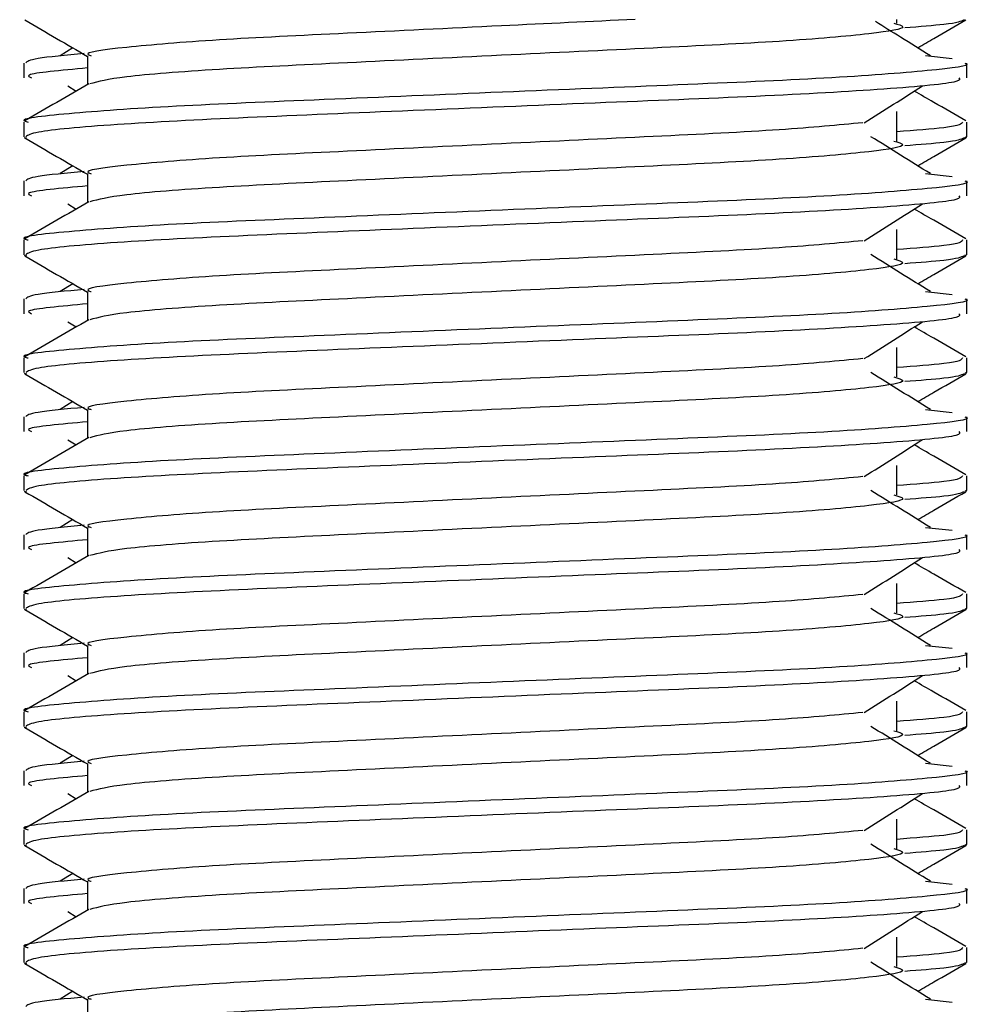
# Model space of a CAD drawing. Header units: millimetres. Extents: x 0 to 420, y 0 to 297.
# Tile 56 of 112: x 139.22 to 139.641, y 205.776 to 206.21. Entities that reach past the tile are written whole.
import ezdxf

# ---------------------------------------------------------------- set-up
doc = ezdxf.new("R2010")
doc.units = ezdxf.units.MM

msp = doc.modelspace()

# ---------------------------------------------------------------- linework, layer by layer
at = {"color": 7, "linetype": 'Continuous', "lineweight": 25}
for p, q in [((139.60794, 206.20888), (139.60794, 206.2105)), ((139.24372, 206.19798), (139.23809, 206.1945)), ((139.22204, 206.19125), (139.22204, 206.18473)), ((139.25023, 206.19448), (139.25023, 206.18176)), ((139.62062, 206.19451), (139.63236, 206.19324)), ((139.63877, 206.18473), (139.63877, 206.19125)), ((139.24152, 206.18118), (139.24521, 206.17885)), ((139.60794, 206.15679), (139.60794, 206.16981)), ((139.22204, 206.16518), (139.22204, 206.15869)), ((139.63877, 206.15869), (139.63877, 206.16518)), ((139.22216, 206.15841), (139.22321, 206.15818)), ((139.63786, 206.15869), (139.63864, 206.15841)), ((139.24372, 206.14589), (139.23809, 206.14241)), ((139.22204, 206.13916), (139.22204, 206.13264)), ((139.25023, 206.14239), (139.25023, 206.12967)), ((139.62062, 206.14242), (139.63236, 206.14115)), ((139.63877, 206.13264), (139.63877, 206.13916)), ((139.24152, 206.12909), (139.24521, 206.12676)), ((139.60794, 206.10469), (139.60794, 206.11772)), ((139.22204, 206.11309), (139.22204, 206.1066)), ((139.63877, 206.1066), (139.63877, 206.11309)), ((139.22216, 206.10632), (139.22321, 206.10609)), ((139.63786, 206.1066), (139.63864, 206.10632)), ((139.24372, 206.0938), (139.23809, 206.09031)), ((139.22204, 206.08706), (139.22204, 206.08055)), ((139.25023, 206.0903), (139.25023, 206.07757)), ((139.62062, 206.09033), (139.63236, 206.08906)), ((139.63877, 206.08055), (139.63877, 206.08706)), ((139.24152, 206.07699), (139.24521, 206.07467)), ((139.60794, 206.0526), (139.60794, 206.06563)), ((139.22204, 206.061), (139.22204, 206.05451)), ((139.63877, 206.05451), (139.63877, 206.061)), ((139.22216, 206.05423), (139.22321, 206.05399)), ((139.63786, 206.05451), (139.63864, 206.05423)), ((139.24372, 206.04171), (139.23809, 206.03822)), ((139.22204, 206.03497), (139.22204, 206.02846)), ((139.25023, 206.03821), (139.25023, 206.02548)), ((139.62062, 206.03823), (139.63236, 206.03697)), ((139.63877, 206.02846), (139.63877, 206.03497)), ((139.24152, 206.0249), (139.24521, 206.02258)), ((139.60794, 206.00051), (139.60794, 206.01353)), ((139.22204, 206.00891), (139.22204, 206.00241)), ((139.63877, 206.00241), (139.63877, 206.00891)), ((139.22216, 206.00214), (139.22321, 206.0019)), ((139.63786, 206.00241), (139.63864, 206.00214)), ((139.24372, 205.98962), (139.23809, 205.98613)), ((139.22204, 205.98288), (139.22204, 205.97637)), ((139.25023, 205.98611), (139.25023, 205.97339)), ((139.62062, 205.98614), (139.63236, 205.98488)), ((139.63877, 205.97637), (139.63877, 205.98288)), ((139.24152, 205.97281), (139.24521, 205.97048)), ((139.60794, 205.94842), (139.60794, 205.96144)), ((139.22204, 205.95681), (139.22204, 205.95032)), ((139.63877, 205.95032), (139.63877, 205.95681)), ((139.22216, 205.95005), (139.22321, 205.94981)), ((139.63786, 205.95032), (139.63864, 205.95005)), ((139.24372, 205.93752), (139.23809, 205.93404)), ((139.22204, 205.93079), (139.22204, 205.92428)), ((139.25023, 205.93402), (139.25023, 205.9213)), ((139.62062, 205.93405), (139.63236, 205.93279)), ((139.63877, 205.92428), (139.63877, 205.93079)), ((139.24152, 205.92072), (139.24521, 205.91839)), ((139.60794, 205.89633), (139.60794, 205.90935)), ((139.22204, 205.90472), (139.22204, 205.89823)), ((139.63877, 205.89823), (139.63877, 205.90472)), ((139.22216, 205.89795), (139.22321, 205.89772)), ((139.63786, 205.89823), (139.63864, 205.89795)), ((139.24372, 205.88543), (139.23809, 205.88195)), ((139.22204, 205.8787), (139.22204, 205.87218)), ((139.25023, 205.88193), (139.25023, 205.86921)), ((139.62062, 205.88196), (139.63236, 205.88069)), ((139.63877, 205.87218), (139.63877, 205.8787)), ((139.24152, 205.86863), (139.24521, 205.8663)), ((139.60794, 205.84424), (139.60794, 205.85726)), ((139.22204, 205.85263), (139.22204, 205.84614)), ((139.63877, 205.84614), (139.63877, 205.85263)), ((139.22216, 205.84586), (139.22321, 205.84563)), ((139.63786, 205.84614), (139.63864, 205.84586)), ((139.24372, 205.83334), (139.23809, 205.82986)), ((139.22204, 205.8266), (139.22204, 205.82009)), ((139.25023, 205.82984), (139.25023, 205.81712)), ((139.62062, 205.82987), (139.63236, 205.8286)), ((139.63877, 205.82009), (139.63877, 205.8266)), ((139.24152, 205.81654), (139.24521, 205.81421)), ((139.60794, 205.79214), (139.60794, 205.80517)), ((139.22204, 205.80054), (139.22204, 205.79405)), ((139.63877, 205.79405), (139.63877, 205.80054)), ((139.22216, 205.79377), (139.22321, 205.79354)), ((139.63786, 205.79405), (139.63864, 205.79377)), ((139.24372, 205.78125), (139.23809, 205.77776)), ((139.25023, 205.77775), (139.25023, 205.76502)), ((139.62062, 205.77778), (139.63236, 205.77651))]:
    msp.add_line(p, q, dxfattribs=at)
for points, knots in [([(139.22246, 206.21029), (139.22717, 206.20756), (139.23643, 206.2022), (139.24568, 206.19684), (139.25023, 206.19421)], [0, 0, 0, 0, 0.508867, 1, 1, 1, 1]), ([(139.49219, 206.2105), (139.47264, 206.20957), (139.43069, 206.20758), (139.36428, 206.20433), (139.30465, 206.20151), (139.26508, 206.19815), (139.24742, 206.1958), (139.25138, 206.19463), (139.25191, 206.19447)], [0, 0, 0, 0, 0.1751641, 0.375954, 0.5690694, 0.7698149, 0.9688007, 1, 1, 1, 1]), ([(139.60651, 206.2089), (139.60843, 206.20835), (139.61386, 206.20679), (139.59885, 206.20421), (139.55974, 206.20077), (139.5013, 206.1979), (139.43302, 206.19467), (139.36421, 206.19131), (139.30534, 206.18849), (139.26282, 206.18515), (139.25501, 206.18307), (139.2512, 206.18205)], [0, 0, 0, 0, 0.063807, 0.180322, 0.300081, 0.415215, 0.533317, 0.652534, 0.767193, 0.886384, 1, 1, 1, 1]), ([(139.62271, 206.1945), (139.61832, 206.19722), (139.61021, 206.20224), (139.60212, 206.20726), (139.59841, 206.20957)], [0, 0, 0, 0, 0.541277, 1, 1, 1, 1]), ([(139.63759, 206.21027), (139.63621, 206.20962), (139.63387, 206.20852), (139.61789, 206.20729), (139.6114, 206.20679)], [0, 0, 0, 0, 0.593794, 1, 1, 1, 1]), ([(139.61709, 206.19798), (139.61946, 206.19936), (139.62655, 206.20346), (139.63364, 206.20756), (139.63835, 206.21029)], [0, 0, 0, 0, 0.335187, 1, 1, 1, 1]), ([(139.24878, 206.19544), (139.24076, 206.19469), (139.2249, 206.19322), (139.22358, 206.1919), (139.22293, 206.19125)], [0, 0, 0, 0, 0.505585, 1, 1, 1, 1]), ([(139.63788, 206.19125), (139.63816, 206.19115), (139.64154, 206.19005), (139.62429, 206.18793), (139.58021, 206.18449), (139.51235, 206.18162), (139.43338, 206.17839), (139.35408, 206.17503), (139.28493, 206.17221), (139.23923, 206.16885), (139.21879, 206.1665), (139.22334, 206.16534), (139.22395, 206.16518)], [0, 0, 0, 0, 0.0110241, 0.1311888, 0.2546953, 0.3734373, 0.495237, 0.6181845, 0.7364377, 0.859358, 0.981202, 1, 1, 1, 1]), ([(139.25023, 206.18906), (139.23841, 206.188), (139.22153, 206.18648), (139.2246, 206.18514), (139.22552, 206.18473)], [0, 0, 0, 0, 0.700207, 1, 1, 1, 1]), ([(139.63528, 206.18473), (139.6357, 206.18418), (139.63687, 206.18262), (139.60571, 206.17973), (139.54921, 206.17649), (139.4745, 206.17362), (139.39402, 206.17019), (139.31836, 206.16714), (139.25927, 206.16411), (139.22631, 206.16104), (139.2239, 206.15935), (139.22294, 206.15869)], [0, 0, 0, 0, 0.068754, 0.191591, 0.313424, 0.432053, 0.555484, 0.675715, 0.795706, 0.919174, 1, 1, 1, 1]), ([(139.25077, 206.18207), (139.24606, 206.17934), (139.23663, 206.17389), (139.22721, 206.16843), (139.2225, 206.16571)], [0, 0, 0, 0, 0.499935, 1, 1, 1, 1]), ([(139.59342, 206.16486), (139.59773, 206.16758), (139.60634, 206.17302), (139.61497, 206.17846), (139.61929, 206.18118)], [0, 0, 0, 0, 0.49999, 1, 1, 1, 1]), ([(139.63831, 206.16571), (139.63359, 206.16843), (139.62602, 206.17281), (139.61845, 206.1772), (139.6156, 206.17885)], [0, 0, 0, 0, 0.622406, 1, 1, 1, 1]), ([(139.63685, 206.16518), (139.63646, 206.16437), (139.63581, 206.16303), (139.61584, 206.16152), (139.60794, 206.16092)], [0, 0, 0, 0, 0.604248, 1, 1, 1, 1]), ([(139.59289, 206.16488), (139.58187, 206.16382), (139.55951, 206.16166), (139.50102, 206.15882), (139.43305, 206.1556), (139.36439, 206.15224), (139.30462, 206.14942), (139.26509, 206.14606), (139.24742, 206.14371), (139.25138, 206.14254), (139.25191, 206.14238)], [0, 0, 0, 0, 0.134031, 0.271937, 0.413399, 0.556196, 0.693534, 0.836299, 0.977812, 1, 1, 1, 1]), ([(139.22246, 206.15819), (139.22717, 206.15547), (139.23643, 206.15011), (139.24568, 206.14475), (139.25023, 206.14212)], [0, 0, 0, 0, 0.508867, 1, 1, 1, 1]), ([(139.60651, 206.15681), (139.60843, 206.15626), (139.61386, 206.1547), (139.59885, 206.15212), (139.55974, 206.14868), (139.5013, 206.1458), (139.43302, 206.14258), (139.36421, 206.13922), (139.30534, 206.1364), (139.26282, 206.13306), (139.25501, 206.13098), (139.2512, 206.12996)], [0, 0, 0, 0, 0.0638066, 0.1803218, 0.300081, 0.415215, 0.5333173, 0.6525337, 0.7671935, 0.8863835, 1, 1, 1, 1]), ([(139.62271, 206.14241), (139.61832, 206.14512), (139.60954, 206.15056), (139.60078, 206.156), (139.59641, 206.15872)], [0, 0, 0, 0, 0.500011, 1, 1, 1, 1]), ([(139.63759, 206.15818), (139.63621, 206.15753), (139.63387, 206.15643), (139.61789, 206.1552), (139.6114, 206.1547)], [0, 0, 0, 0, 0.593794, 1, 1, 1, 1]), ([(139.61709, 206.14589), (139.61946, 206.14727), (139.62655, 206.15137), (139.63364, 206.15547), (139.63835, 206.15819)], [0, 0, 0, 0, 0.335187, 1, 1, 1, 1]), ([(139.24878, 206.14334), (139.24076, 206.1426), (139.2249, 206.14113), (139.22358, 206.13981), (139.22293, 206.13916)], [0, 0, 0, 0, 0.505585, 1, 1, 1, 1]), ([(139.63788, 206.13916), (139.63816, 206.13906), (139.64154, 206.13796), (139.62429, 206.13584), (139.58021, 206.1324), (139.51235, 206.12953), (139.43338, 206.1263), (139.35408, 206.12294), (139.28493, 206.12011), (139.23923, 206.11676), (139.21879, 206.11441), (139.22334, 206.11324), (139.22395, 206.11309)], [0, 0, 0, 0, 0.011024, 0.131189, 0.254695, 0.373437, 0.495237, 0.618184, 0.736438, 0.859358, 0.981202, 1, 1, 1, 1]), ([(139.25023, 206.13697), (139.23841, 206.13591), (139.22153, 206.13439), (139.2246, 206.13305), (139.22552, 206.13264)], [0, 0, 0, 0, 0.700207, 1, 1, 1, 1]), ([(139.63528, 206.13264), (139.6357, 206.13208), (139.63687, 206.13053), (139.60571, 206.12764), (139.54921, 206.1244), (139.4745, 206.12153), (139.39402, 206.11809), (139.31836, 206.11504), (139.25927, 206.11202), (139.22631, 206.10894), (139.2239, 206.10726), (139.22294, 206.1066)], [0, 0, 0, 0, 0.068754, 0.191591, 0.313424, 0.432053, 0.555484, 0.675715, 0.795706, 0.919174, 1, 1, 1, 1]), ([(139.25077, 206.12998), (139.24606, 206.12725), (139.23663, 206.12179), (139.22721, 206.11634), (139.2225, 206.11362)], [0, 0, 0, 0, 0.499935, 1, 1, 1, 1]), ([(139.59342, 206.11277), (139.59773, 206.11549), (139.60634, 206.12093), (139.61497, 206.12637), (139.61929, 206.12909)], [0, 0, 0, 0, 0.49999, 1, 1, 1, 1]), ([(139.63831, 206.11362), (139.63359, 206.11634), (139.62602, 206.12072), (139.61845, 206.1251), (139.6156, 206.12676)], [0, 0, 0, 0, 0.622406, 1, 1, 1, 1]), ([(139.59289, 206.11279), (139.58187, 206.11173), (139.55951, 206.10956), (139.50102, 206.10673), (139.43305, 206.10351), (139.36439, 206.10015), (139.30462, 206.09732), (139.26509, 206.09397), (139.24742, 206.09162), (139.25138, 206.09045), (139.25191, 206.09029)], [0, 0, 0, 0, 0.134031, 0.271937, 0.413399, 0.556196, 0.693534, 0.836299, 0.977812, 1, 1, 1, 1]), ([(139.63685, 206.11309), (139.63646, 206.11228), (139.63581, 206.11094), (139.61584, 206.10942), (139.60794, 206.10882)], [0, 0, 0, 0, 0.604248, 1, 1, 1, 1]), ([(139.22246, 206.1061), (139.22717, 206.10338), (139.23643, 206.09802), (139.24568, 206.09266), (139.25023, 206.09003)], [0, 0, 0, 0, 0.508867, 1, 1, 1, 1]), ([(139.60651, 206.10472), (139.60843, 206.10417), (139.61386, 206.10261), (139.59885, 206.10003), (139.55974, 206.09659), (139.5013, 206.09371), (139.43302, 206.09049), (139.36421, 206.08712), (139.30534, 206.08431), (139.26282, 206.08097), (139.25501, 206.07888), (139.2512, 206.07787)], [0, 0, 0, 0, 0.063807, 0.180322, 0.300081, 0.415215, 0.533317, 0.652534, 0.767193, 0.886384, 1, 1, 1, 1]), ([(139.62271, 206.09031), (139.61832, 206.09303), (139.60954, 206.09847), (139.60078, 206.10391), (139.59641, 206.10663)], [0, 0, 0, 0, 0.500011, 1, 1, 1, 1]), ([(139.63759, 206.10609), (139.63621, 206.10543), (139.63387, 206.10434), (139.61789, 206.10311), (139.6114, 206.10261)], [0, 0, 0, 0, 0.5937937, 1, 1, 1, 1]), ([(139.61709, 206.0938), (139.61946, 206.09517), (139.62655, 206.09928), (139.63364, 206.10338), (139.63835, 206.1061)], [0, 0, 0, 0, 0.335187, 1, 1, 1, 1]), ([(139.24878, 206.09125), (139.24076, 206.09051), (139.2249, 206.08904), (139.22358, 206.08772), (139.22293, 206.08706)], [0, 0, 0, 0, 0.505585, 1, 1, 1, 1]), ([(139.63788, 206.08706), (139.63816, 206.08697), (139.64154, 206.08587), (139.62429, 206.08375), (139.58021, 206.08031), (139.51235, 206.07743), (139.43338, 206.07421), (139.35408, 206.07085), (139.28493, 206.06802), (139.23923, 206.06466), (139.21879, 206.06232), (139.22334, 206.06115), (139.22395, 206.061)], [0, 0, 0, 0, 0.011024, 0.131189, 0.254695, 0.373437, 0.495237, 0.618184, 0.736438, 0.859358, 0.981202, 1, 1, 1, 1]), ([(139.25023, 206.08488), (139.23841, 206.08381), (139.22153, 206.0823), (139.2246, 206.08095), (139.22552, 206.08055)], [0, 0, 0, 0, 0.700207, 1, 1, 1, 1]), ([(139.63528, 206.08055), (139.6357, 206.07999), (139.63687, 206.07844), (139.60571, 206.07554), (139.54921, 206.07231), (139.4745, 206.06944), (139.39402, 206.066), (139.31836, 206.06295), (139.25927, 206.05993), (139.22631, 206.05685), (139.2239, 206.05517), (139.22294, 206.05451)], [0, 0, 0, 0, 0.068754, 0.191591, 0.313424, 0.432053, 0.555484, 0.675715, 0.795706, 0.919174, 1, 1, 1, 1]), ([(139.25077, 206.07788), (139.24606, 206.07516), (139.23663, 206.0697), (139.22721, 206.06425), (139.2225, 206.06152)], [0, 0, 0, 0, 0.499935, 1, 1, 1, 1]), ([(139.59342, 206.06068), (139.59773, 206.0634), (139.60634, 206.06884), (139.61497, 206.07427), (139.61929, 206.07699)], [0, 0, 0, 0, 0.49999, 1, 1, 1, 1]), ([(139.63831, 206.06152), (139.63359, 206.06425), (139.62602, 206.06863), (139.61845, 206.07301), (139.6156, 206.07467)], [0, 0, 0, 0, 0.622406, 1, 1, 1, 1]), ([(139.59289, 206.0607), (139.58187, 206.05963), (139.55951, 206.05747), (139.50102, 206.05464), (139.43305, 206.05142), (139.36439, 206.04806), (139.30462, 206.04523), (139.26509, 206.04187), (139.24742, 206.03953), (139.25138, 206.03836), (139.25191, 206.0382)], [0, 0, 0, 0, 0.134031, 0.271937, 0.413399, 0.556196, 0.693534, 0.836299, 0.977812, 1, 1, 1, 1]), ([(139.63685, 206.061), (139.63646, 206.06019), (139.63581, 206.05885), (139.61584, 206.05733), (139.60794, 206.05673)], [0, 0, 0, 0, 0.604248, 1, 1, 1, 1]), ([(139.22246, 206.05401), (139.22717, 206.05128), (139.23643, 206.04593), (139.24568, 206.04057), (139.25023, 206.03794)], [0, 0, 0, 0, 0.508867, 1, 1, 1, 1]), ([(139.60651, 206.05263), (139.60843, 206.05208), (139.61386, 206.05052), (139.59885, 206.04794), (139.55974, 206.0445), (139.5013, 206.04162), (139.43302, 206.0384), (139.36421, 206.03503), (139.30534, 206.03221), (139.26282, 206.02888), (139.25501, 206.02679), (139.2512, 206.02578)], [0, 0, 0, 0, 0.063807, 0.180322, 0.300081, 0.415215, 0.533317, 0.652534, 0.767193, 0.886384, 1, 1, 1, 1]), ([(139.62271, 206.03822), (139.61832, 206.04094), (139.60954, 206.04638), (139.60078, 206.05182), (139.59641, 206.05454)], [0, 0, 0, 0, 0.5000108, 1, 1, 1, 1]), ([(139.63759, 206.05399), (139.63621, 206.05334), (139.63387, 206.05224), (139.61789, 206.05102), (139.6114, 206.05052)], [0, 0, 0, 0, 0.593794, 1, 1, 1, 1]), ([(139.61709, 206.04171), (139.61946, 206.04308), (139.62655, 206.04718), (139.63364, 206.05128), (139.63835, 206.05401)], [0, 0, 0, 0, 0.335187, 1, 1, 1, 1]), ([(139.24878, 206.03916), (139.24076, 206.03842), (139.2249, 206.03695), (139.22358, 206.03563), (139.22293, 206.03497)], [0, 0, 0, 0, 0.505585, 1, 1, 1, 1]), ([(139.63788, 206.03497), (139.63816, 206.03488), (139.64154, 206.03378), (139.62429, 206.03166), (139.58021, 206.02822), (139.51235, 206.02534), (139.43338, 206.02212), (139.35408, 206.01875), (139.28493, 206.01593), (139.23923, 206.01257), (139.21879, 206.01023), (139.22334, 206.00906), (139.22395, 206.00891)], [0, 0, 0, 0, 0.0110241, 0.1311888, 0.2546953, 0.3734373, 0.495237, 0.6181845, 0.7364377, 0.859358, 0.981202, 1, 1, 1, 1]), ([(139.25023, 206.03278), (139.23841, 206.03172), (139.22153, 206.03021), (139.2246, 206.02886), (139.22552, 206.02846)], [0, 0, 0, 0, 0.700207, 1, 1, 1, 1]), ([(139.25077, 206.02579), (139.24606, 206.02307), (139.23663, 206.01761), (139.22721, 206.01216), (139.2225, 206.00943)], [0, 0, 0, 0, 0.499935, 1, 1, 1, 1]), ([(139.63528, 206.02846), (139.6357, 206.0279), (139.63687, 206.02635), (139.60571, 206.02345), (139.54921, 206.02022), (139.4745, 206.01735), (139.39402, 206.01391), (139.31836, 206.01086), (139.25927, 206.00784), (139.22631, 206.00476), (139.2239, 206.00308), (139.22294, 206.00241)], [0, 0, 0, 0, 0.068754, 0.191591, 0.313424, 0.432053, 0.555484, 0.675715, 0.795706, 0.919174, 1, 1, 1, 1]), ([(139.59342, 206.00859), (139.59773, 206.01131), (139.60634, 206.01675), (139.61497, 206.02218), (139.61929, 206.0249)], [0, 0, 0, 0, 0.49999, 1, 1, 1, 1]), ([(139.63831, 206.00943), (139.63359, 206.01216), (139.62602, 206.01654), (139.61845, 206.02092), (139.6156, 206.02258)], [0, 0, 0, 0, 0.622406, 1, 1, 1, 1]), ([(139.59289, 206.00861), (139.58187, 206.00754), (139.55951, 206.00538), (139.50102, 206.00255), (139.43305, 205.99933), (139.36439, 205.99596), (139.30462, 205.99314), (139.26509, 205.98978), (139.24742, 205.98743), (139.25138, 205.98627), (139.25191, 205.98611)], [0, 0, 0, 0, 0.134031, 0.271937, 0.413399, 0.556196, 0.693534, 0.836299, 0.977812, 1, 1, 1, 1]), ([(139.63685, 206.00891), (139.63646, 206.0081), (139.63581, 206.00676), (139.61584, 206.00524), (139.60794, 206.00464)], [0, 0, 0, 0, 0.604248, 1, 1, 1, 1]), ([(139.22246, 206.00192), (139.22717, 205.99919), (139.23643, 205.99384), (139.24568, 205.98848), (139.25023, 205.98584)], [0, 0, 0, 0, 0.508867, 1, 1, 1, 1]), ([(139.60651, 206.00054), (139.60843, 205.99998), (139.61386, 205.99842), (139.59885, 205.99585), (139.55974, 205.99241), (139.5013, 205.98953), (139.43302, 205.9863), (139.36421, 205.98294), (139.30534, 205.98012), (139.26282, 205.97678), (139.25501, 205.9747), (139.2512, 205.97368)], [0, 0, 0, 0, 0.063807, 0.180322, 0.300081, 0.415215, 0.533317, 0.652534, 0.767193, 0.886384, 1, 1, 1, 1]), ([(139.62271, 205.98613), (139.61832, 205.98885), (139.60954, 205.99429), (139.60078, 205.99973), (139.59641, 206.00244)], [0, 0, 0, 0, 0.500011, 1, 1, 1, 1]), ([(139.63759, 206.0019), (139.63621, 206.00125), (139.63387, 206.00015), (139.61789, 205.99893), (139.6114, 205.99843)], [0, 0, 0, 0, 0.593794, 1, 1, 1, 1]), ([(139.61709, 205.98962), (139.61946, 205.99099), (139.62655, 205.99509), (139.63364, 205.99919), (139.63835, 206.00192)], [0, 0, 0, 0, 0.335187, 1, 1, 1, 1]), ([(139.24878, 205.98707), (139.24076, 205.98633), (139.2249, 205.98486), (139.22358, 205.98353), (139.22293, 205.98288)], [0, 0, 0, 0, 0.505585, 1, 1, 1, 1]), ([(139.63788, 205.98288), (139.63816, 205.98279), (139.64154, 205.98169), (139.62429, 205.97957), (139.58021, 205.97613), (139.51235, 205.97325), (139.43338, 205.97003), (139.35408, 205.96666), (139.28493, 205.96384), (139.23923, 205.96048), (139.21879, 205.95814), (139.22334, 205.95697), (139.22395, 205.95681)], [0, 0, 0, 0, 0.011024, 0.131189, 0.254695, 0.373437, 0.495237, 0.618184, 0.736438, 0.859358, 0.981202, 1, 1, 1, 1]), ([(139.25023, 205.98069), (139.23841, 205.97963), (139.22153, 205.97811), (139.2246, 205.97677), (139.22552, 205.97637)], [0, 0, 0, 0, 0.700207, 1, 1, 1, 1]), ([(139.25077, 205.9737), (139.24606, 205.97097), (139.23663, 205.96552), (139.22721, 205.96007), (139.2225, 205.95734)], [0, 0, 0, 0, 0.499935, 1, 1, 1, 1]), ([(139.63528, 205.97637), (139.6357, 205.97581), (139.63687, 205.97425), (139.60571, 205.97136), (139.54921, 205.96812), (139.4745, 205.96525), (139.39402, 205.96182), (139.31836, 205.95877), (139.25927, 205.95574), (139.22631, 205.95267), (139.2239, 205.95099), (139.22294, 205.95032)], [0, 0, 0, 0, 0.068754, 0.191591, 0.313424, 0.432053, 0.555484, 0.675715, 0.795706, 0.919174, 1, 1, 1, 1]), ([(139.59342, 205.9565), (139.59773, 205.95922), (139.60634, 205.96465), (139.61497, 205.97009), (139.61929, 205.97281)], [0, 0, 0, 0, 0.49999, 1, 1, 1, 1]), ([(139.63831, 205.95734), (139.63359, 205.96007), (139.62602, 205.96445), (139.61845, 205.96883), (139.6156, 205.97048)], [0, 0, 0, 0, 0.622406, 1, 1, 1, 1]), ([(139.59289, 205.95652), (139.58187, 205.95545), (139.55951, 205.95329), (139.50102, 205.95046), (139.43305, 205.94724), (139.36439, 205.94387), (139.30462, 205.94105), (139.26509, 205.93769), (139.24742, 205.93534), (139.25138, 205.93417), (139.25191, 205.93402)], [0, 0, 0, 0, 0.134031, 0.271937, 0.413399, 0.556196, 0.693534, 0.836299, 0.977812, 1, 1, 1, 1]), ([(139.63685, 205.95681), (139.63646, 205.956), (139.63581, 205.95466), (139.61584, 205.95315), (139.60794, 205.95255)], [0, 0, 0, 0, 0.604248, 1, 1, 1, 1]), ([(139.22246, 205.94983), (139.22717, 205.9471), (139.23643, 205.94174), (139.24568, 205.93639), (139.25023, 205.93375)], [0, 0, 0, 0, 0.508867, 1, 1, 1, 1]), ([(139.60651, 205.94844), (139.60843, 205.94789), (139.61386, 205.94633), (139.59885, 205.94375), (139.55974, 205.94031), (139.5013, 205.93744), (139.43302, 205.93421), (139.36421, 205.93085), (139.30534, 205.92803), (139.26282, 205.92469), (139.25501, 205.92261), (139.2512, 205.92159)], [0, 0, 0, 0, 0.063807, 0.180322, 0.300081, 0.415215, 0.533317, 0.652534, 0.767193, 0.886384, 1, 1, 1, 1]), ([(139.62271, 205.93404), (139.61832, 205.93676), (139.60954, 205.9422), (139.60078, 205.94763), (139.59641, 205.95035)], [0, 0, 0, 0, 0.500011, 1, 1, 1, 1]), ([(139.63759, 205.94981), (139.63621, 205.94916), (139.63387, 205.94806), (139.61789, 205.94683), (139.6114, 205.94633)], [0, 0, 0, 0, 0.593794, 1, 1, 1, 1]), ([(139.61709, 205.93752), (139.61946, 205.9389), (139.62655, 205.943), (139.63364, 205.9471), (139.63835, 205.94983)], [0, 0, 0, 0, 0.335187, 1, 1, 1, 1]), ([(139.24878, 205.93498), (139.24076, 205.93423), (139.2249, 205.93276), (139.22358, 205.93144), (139.22293, 205.93079)], [0, 0, 0, 0, 0.505585, 1, 1, 1, 1]), ([(139.63788, 205.93079), (139.63816, 205.9307), (139.64154, 205.9296), (139.62429, 205.92748), (139.58021, 205.92404), (139.51235, 205.92116), (139.43338, 205.91793), (139.35408, 205.91457), (139.28493, 205.91175), (139.23923, 205.90839), (139.21879, 205.90604), (139.22334, 205.90488), (139.22395, 205.90472)], [0, 0, 0, 0, 0.011024, 0.131189, 0.254695, 0.373437, 0.495237, 0.618184, 0.736438, 0.859358, 0.981202, 1, 1, 1, 1]), ([(139.25023, 205.9286), (139.23841, 205.92754), (139.22153, 205.92602), (139.2246, 205.92468), (139.22552, 205.92428)], [0, 0, 0, 0, 0.700207, 1, 1, 1, 1]), ([(139.25077, 205.92161), (139.24606, 205.91888), (139.23663, 205.91343), (139.22721, 205.90798), (139.2225, 205.90525)], [0, 0, 0, 0, 0.499935, 1, 1, 1, 1]), ([(139.63528, 205.92428), (139.6357, 205.92372), (139.63687, 205.92216), (139.60571, 205.91927), (139.54921, 205.91603), (139.4745, 205.91316), (139.39402, 205.90973), (139.31836, 205.90668), (139.25927, 205.90365), (139.22631, 205.90058), (139.2239, 205.8989), (139.22294, 205.89823)], [0, 0, 0, 0, 0.068754, 0.191591, 0.313424, 0.432053, 0.555484, 0.675715, 0.795706, 0.919174, 1, 1, 1, 1]), ([(139.59342, 205.90441), (139.59773, 205.90712), (139.60634, 205.91256), (139.61497, 205.918), (139.61929, 205.92072)], [0, 0, 0, 0, 0.4999896, 1, 1, 1, 1]), ([(139.63831, 205.90525), (139.63359, 205.90798), (139.62602, 205.91236), (139.61845, 205.91674), (139.6156, 205.91839)], [0, 0, 0, 0, 0.622406, 1, 1, 1, 1]), ([(139.59289, 205.90442), (139.58187, 205.90336), (139.55951, 205.9012), (139.50102, 205.89836), (139.43305, 205.89515), (139.36439, 205.89178), (139.30462, 205.88896), (139.26509, 205.8856), (139.24742, 205.88325), (139.25138, 205.88208), (139.25191, 205.88192)], [0, 0, 0, 0, 0.134031, 0.271937, 0.413399, 0.556196, 0.693534, 0.836299, 0.977812, 1, 1, 1, 1]), ([(139.63685, 205.90472), (139.63646, 205.90391), (139.63581, 205.90257), (139.61584, 205.90106), (139.60794, 205.90046)], [0, 0, 0, 0, 0.604248, 1, 1, 1, 1]), ([(139.22246, 205.89773), (139.22717, 205.89501), (139.23643, 205.88965), (139.24568, 205.88429), (139.25023, 205.88166)], [0, 0, 0, 0, 0.508867, 1, 1, 1, 1]), ([(139.60651, 205.89635), (139.60843, 205.8958), (139.61386, 205.89424), (139.59885, 205.89166), (139.55974, 205.88822), (139.5013, 205.88535), (139.43302, 205.88212), (139.36421, 205.87876), (139.30534, 205.87594), (139.26282, 205.8726), (139.25501, 205.87052), (139.2512, 205.8695)], [0, 0, 0, 0, 0.063807, 0.180322, 0.300081, 0.415215, 0.533317, 0.652534, 0.767193, 0.886384, 1, 1, 1, 1]), ([(139.62271, 205.88195), (139.61832, 205.88467), (139.60954, 205.8901), (139.60078, 205.89554), (139.59641, 205.89826)], [0, 0, 0, 0, 0.500011, 1, 1, 1, 1]), ([(139.63759, 205.89772), (139.63621, 205.89707), (139.63387, 205.89597), (139.61789, 205.89474), (139.6114, 205.89424)], [0, 0, 0, 0, 0.593794, 1, 1, 1, 1]), ([(139.61709, 205.88543), (139.61946, 205.88681), (139.62655, 205.89091), (139.63364, 205.89501), (139.63835, 205.89773)], [0, 0, 0, 0, 0.335187, 1, 1, 1, 1]), ([(139.24878, 205.88288), (139.24076, 205.88214), (139.2249, 205.88067), (139.22358, 205.87935), (139.22293, 205.8787)], [0, 0, 0, 0, 0.505585, 1, 1, 1, 1]), ([(139.63788, 205.8787), (139.63816, 205.8786), (139.64154, 205.8775), (139.62429, 205.87538), (139.58021, 205.87194), (139.51235, 205.86907), (139.43338, 205.86584), (139.35408, 205.86248), (139.28493, 205.85966), (139.23923, 205.8563), (139.21879, 205.85395), (139.22334, 205.85279), (139.22395, 205.85263)], [0, 0, 0, 0, 0.011024, 0.131189, 0.254695, 0.373437, 0.495237, 0.618184, 0.736438, 0.859358, 0.981202, 1, 1, 1, 1]), ([(139.25023, 205.87651), (139.23841, 205.87545), (139.22153, 205.87393), (139.2246, 205.87259), (139.22552, 205.87218)], [0, 0, 0, 0, 0.700207, 1, 1, 1, 1]), ([(139.25077, 205.86952), (139.24606, 205.86679), (139.23663, 205.86134), (139.22721, 205.85588), (139.2225, 205.85316)], [0, 0, 0, 0, 0.499935, 1, 1, 1, 1]), ([(139.63528, 205.87218), (139.6357, 205.87163), (139.63687, 205.87007), (139.60571, 205.86718), (139.54921, 205.86394), (139.4745, 205.86107), (139.39402, 205.85764), (139.31836, 205.85459), (139.25927, 205.85156), (139.22631, 205.84849), (139.2239, 205.8468), (139.22294, 205.84614)], [0, 0, 0, 0, 0.068754, 0.191591, 0.313424, 0.432053, 0.555484, 0.675715, 0.795706, 0.919174, 1, 1, 1, 1]), ([(139.59342, 205.85231), (139.59773, 205.85503), (139.60634, 205.86047), (139.61497, 205.86591), (139.61929, 205.86863)], [0, 0, 0, 0, 0.49999, 1, 1, 1, 1]), ([(139.63831, 205.85316), (139.63359, 205.85588), (139.62602, 205.86026), (139.61845, 205.86465), (139.6156, 205.8663)], [0, 0, 0, 0, 0.622406, 1, 1, 1, 1]), ([(139.59289, 205.85233), (139.58187, 205.85127), (139.55951, 205.84911), (139.50102, 205.84627), (139.43305, 205.84305), (139.36439, 205.83969), (139.30462, 205.83687), (139.26509, 205.83351), (139.24742, 205.83116), (139.25138, 205.82999), (139.25191, 205.82983)], [0, 0, 0, 0, 0.134031, 0.271937, 0.413399, 0.556196, 0.693534, 0.836299, 0.977812, 1, 1, 1, 1]), ([(139.63685, 205.85263), (139.63646, 205.85182), (139.63581, 205.85048), (139.61584, 205.84897), (139.60794, 205.84837)], [0, 0, 0, 0, 0.604248, 1, 1, 1, 1]), ([(139.22246, 205.84564), (139.22717, 205.84292), (139.23643, 205.83756), (139.24568, 205.8322), (139.25023, 205.82957)], [0, 0, 0, 0, 0.508867, 1, 1, 1, 1]), ([(139.60651, 205.84426), (139.60843, 205.84371), (139.61386, 205.84215), (139.59885, 205.83957), (139.55974, 205.83613), (139.5013, 205.83325), (139.43302, 205.83003), (139.36421, 205.82666), (139.30534, 205.82385), (139.26282, 205.82051), (139.25501, 205.81843), (139.2512, 205.81741)], [0, 0, 0, 0, 0.063807, 0.180322, 0.300081, 0.415215, 0.533317, 0.652534, 0.767193, 0.886384, 1, 1, 1, 1]), ([(139.62271, 205.82986), (139.61832, 205.83257), (139.60954, 205.83801), (139.60078, 205.84345), (139.59641, 205.84617)], [0, 0, 0, 0, 0.500011, 1, 1, 1, 1]), ([(139.63759, 205.84563), (139.63621, 205.84498), (139.63387, 205.84388), (139.61789, 205.84265), (139.6114, 205.84215)], [0, 0, 0, 0, 0.593794, 1, 1, 1, 1]), ([(139.61709, 205.83334), (139.61946, 205.83472), (139.62655, 205.83882), (139.63364, 205.84292), (139.63835, 205.84564)], [0, 0, 0, 0, 0.335187, 1, 1, 1, 1]), ([(139.24878, 205.83079), (139.24076, 205.83005), (139.2249, 205.82858), (139.22358, 205.82726), (139.22293, 205.8266)], [0, 0, 0, 0, 0.505585, 1, 1, 1, 1]), ([(139.63788, 205.8266), (139.63816, 205.82651), (139.64154, 205.82541), (139.62429, 205.82329), (139.58021, 205.81985), (139.51235, 205.81698), (139.43338, 205.81375), (139.35408, 205.81039), (139.28493, 205.80756), (139.23923, 205.8042), (139.21879, 205.80186), (139.22334, 205.80069), (139.22395, 205.80054)], [0, 0, 0, 0, 0.0110241, 0.1311888, 0.2546953, 0.3734373, 0.495237, 0.6181845, 0.7364377, 0.859358, 0.981202, 1, 1, 1, 1]), ([(139.25023, 205.82442), (139.23841, 205.82335), (139.22153, 205.82184), (139.2246, 205.82049), (139.22552, 205.82009)], [0, 0, 0, 0, 0.700207, 1, 1, 1, 1]), ([(139.25077, 205.81743), (139.24606, 205.8147), (139.23663, 205.80924), (139.22721, 205.80379), (139.2225, 205.80107)], [0, 0, 0, 0, 0.499935, 1, 1, 1, 1]), ([(139.63528, 205.82009), (139.6357, 205.81953), (139.63687, 205.81798), (139.60571, 205.81509), (139.54921, 205.81185), (139.4745, 205.80898), (139.39402, 205.80554), (139.31836, 205.80249), (139.25927, 205.79947), (139.22631, 205.79639), (139.2239, 205.79471), (139.22294, 205.79405)], [0, 0, 0, 0, 0.068754, 0.191591, 0.313424, 0.432053, 0.555484, 0.675715, 0.795706, 0.919174, 1, 1, 1, 1]), ([(139.59342, 205.80022), (139.59773, 205.80294), (139.60634, 205.80838), (139.61497, 205.81382), (139.61929, 205.81654)], [0, 0, 0, 0, 0.49999, 1, 1, 1, 1]), ([(139.63831, 205.80107), (139.63359, 205.80379), (139.62602, 205.80817), (139.61845, 205.81255), (139.6156, 205.81421)], [0, 0, 0, 0, 0.622406, 1, 1, 1, 1]), ([(139.59289, 205.80024), (139.58187, 205.79918), (139.55951, 205.79701), (139.50102, 205.79418), (139.43305, 205.79096), (139.36439, 205.7876), (139.30462, 205.78477), (139.26509, 205.78141), (139.24742, 205.77907), (139.25138, 205.7779), (139.25191, 205.77774)], [0, 0, 0, 0, 0.134031, 0.271937, 0.413399, 0.556196, 0.693534, 0.836299, 0.977812, 1, 1, 1, 1]), ([(139.63685, 205.80054), (139.63646, 205.79973), (139.63581, 205.79839), (139.61584, 205.79687), (139.60794, 205.79627)], [0, 0, 0, 0, 0.604248, 1, 1, 1, 1]), ([(139.22246, 205.79355), (139.22717, 205.79083), (139.23643, 205.78547), (139.24568, 205.78011), (139.25023, 205.77748)], [0, 0, 0, 0, 0.5088672, 1, 1, 1, 1]), ([(139.60651, 205.79217), (139.60843, 205.79162), (139.61386, 205.79006), (139.59885, 205.78748), (139.55974, 205.78404), (139.5013, 205.78116), (139.43302, 205.77794), (139.36421, 205.77457), (139.30534, 205.77176), (139.26282, 205.76842), (139.25501, 205.76633), (139.2512, 205.76532)], [0, 0, 0, 0, 0.063807, 0.180322, 0.300081, 0.415215, 0.533317, 0.652534, 0.767193, 0.886384, 1, 1, 1, 1]), ([(139.62271, 205.77776), (139.61832, 205.78048), (139.60954, 205.78592), (139.60078, 205.79136), (139.59641, 205.79408)], [0, 0, 0, 0, 0.500011, 1, 1, 1, 1]), ([(139.63759, 205.79354), (139.63621, 205.79288), (139.63387, 205.79179), (139.61789, 205.79056), (139.6114, 205.79006)], [0, 0, 0, 0, 0.5937937, 1, 1, 1, 1]), ([(139.61709, 205.78125), (139.61946, 205.78262), (139.62655, 205.78673), (139.63364, 205.79083), (139.63835, 205.79355)], [0, 0, 0, 0, 0.335187, 1, 1, 1, 1]), ([(139.24878, 205.7787), (139.24076, 205.77796), (139.2249, 205.77649), (139.22358, 205.77517), (139.22293, 205.77451)], [0, 0, 0, 0, 0.505585, 1, 1, 1, 1])]:
    msp.add_open_spline(points, degree=3, knots=knots, dxfattribs=at)

doc.saveas('drawing.dxf')
